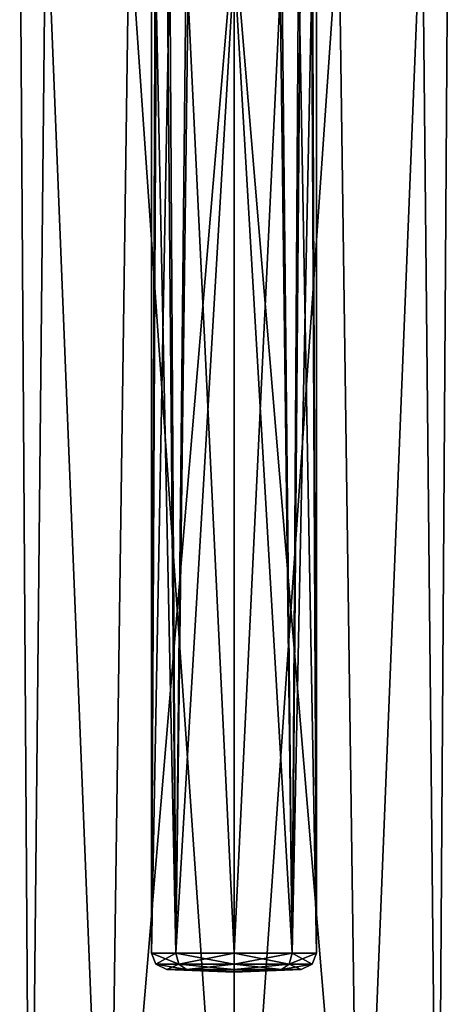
# Model space of a CAD drawing. Header units: millimetres. Extents: x -25 to 30, y -160 to 35.
# Tile 38 of 55: x -13 to 13, y -86 to -26. Entities that reach past the tile are written whole.
import ezdxf

# ---------------------------------------------------------------- set-up
doc = ezdxf.new("R2010")
doc.units = ezdxf.units.MM
doc.header["$LTSCALE"] = 81.481481
for name, color, linetype in [('1033', 7, 'CONTINUOUS'), ('1034', 7, 'CONTINUOUS'), ('6', 7, 'CONTINUOUS'), ('7', 7, 'CONTINUOUS'), ('919', 7, 'CONTINUOUS'), ('920', 7, 'CONTINUOUS'), ('921', 7, 'CONTINUOUS'), ('922', 7, 'CONTINUOUS')]:
    doc.layers.add(name, color=color, linetype=linetype)

msp = doc.modelspace()

# ---------------------------------------------------------------- linework, layer by layer
at = {"layer": '1033', "color": 7, "linetype": 'Continuous'}
for points in [[(-3.536, -82.854, 316.04), (-5, -82.854, 312.504), (-3.348, -83.532, 315.853), (-3.536, -82.854, 316.04)], [(-5, -82.854, 312.504), (-3.536, -82.854, 308.969), (-4.735, -83.531, 312.504), (-5, -82.854, 312.504)], [(-5, -82.854, 312.504), (-4.735, -83.531, 312.504), (-3.348, -83.532, 315.853), (-5, -82.854, 312.504)], [(-3.536, -82.854, 308.969), (-3.348, -83.531, 309.156), (-4.735, -83.531, 312.504), (-3.536, -82.854, 308.969)], [(-3.536, -82.854, 308.969), (0, -82.854, 307.504), (-3.348, -83.531, 309.156), (-3.536, -82.854, 308.969)], [(0, -82.854, 317.504), (-3.536, -82.854, 316.04), (0, -83.532, 317.24), (0, -82.854, 317.504)], [(-3.536, -82.854, 316.04), (-3.348, -83.532, 315.853), (0, -83.532, 317.24), (-3.536, -82.854, 316.04)], [(0, -82.854, 307.504), (0, -83.531, 307.769), (-3.348, -83.531, 309.156), (0, -82.854, 307.504)], [(-4.082, -83.851, 312.504), (-2.886, -83.851, 315.391), (-4.735, -83.531, 312.504), (-4.082, -83.851, 312.504)], [(-3.348, -83.531, 309.156), (-4.082, -83.851, 312.504), (-4.735, -83.531, 312.504), (-3.348, -83.531, 309.156)], [(-4.735, -83.531, 312.504), (-2.886, -83.851, 315.391), (-3.348, -83.532, 315.853), (-4.735, -83.531, 312.504)], [(-2.886, -83.85, 309.618), (-4.082, -83.851, 312.504), (-3.348, -83.531, 309.156), (-2.886, -83.85, 309.618)], [(0, -83.531, 307.769), (-2.886, -83.85, 309.618), (-3.348, -83.531, 309.156), (0, -83.531, 307.769)], [(-2.886, -83.851, 315.391), (0, -83.851, 316.586), (-3.348, -83.532, 315.853), (-2.886, -83.851, 315.391)], [(-3.348, -83.532, 315.853), (0, -83.851, 316.586), (0, -83.532, 317.24), (-3.348, -83.532, 315.853)], [(0, -83.85, 308.423), (-2.886, -83.85, 309.618), (0, -83.531, 307.769), (0, -83.85, 308.423)]]:
    msp.add_3dface(points, dxfattribs=at)
at = {"layer": '1034', "color": 7, "linetype": 'Continuous'}
for points in [[(0, -82.854, 307.504), (3.536, -82.854, 308.969), (0, -83.531, 307.769), (0, -82.854, 307.504)], [(0, -83.531, 307.769), (3.536, -82.854, 308.969), (3.348, -83.531, 309.156), (0, -83.531, 307.769)], [(3.536, -82.854, 316.04), (0, -82.854, 317.504), (3.348, -83.532, 315.853), (3.536, -82.854, 316.04)], [(0, -82.854, 317.504), (0, -83.532, 317.24), (3.348, -83.532, 315.853), (0, -82.854, 317.504)], [(3.536, -82.854, 308.969), (5, -82.854, 312.504), (3.348, -83.531, 309.156), (3.536, -82.854, 308.969)], [(5, -82.854, 312.504), (4.735, -83.531, 312.504), (3.348, -83.531, 309.156), (5, -82.854, 312.504)], [(3.536, -82.854, 316.04), (3.348, -83.532, 315.853), (4.735, -83.531, 312.504), (3.536, -82.854, 316.04)], [(5, -82.854, 312.504), (3.536, -82.854, 316.04), (4.735, -83.531, 312.504), (5, -82.854, 312.504)], [(2.886, -83.85, 309.618), (0, -83.85, 308.423), (3.348, -83.531, 309.156), (2.886, -83.85, 309.618)], [(0, -83.85, 308.423), (0, -83.531, 307.769), (3.348, -83.531, 309.156), (0, -83.85, 308.423)], [(0, -83.851, 316.586), (2.886, -83.851, 315.391), (0, -83.532, 317.24), (0, -83.851, 316.586)], [(0, -83.532, 317.24), (2.886, -83.851, 315.391), (3.348, -83.532, 315.853), (0, -83.532, 317.24)], [(4.082, -83.851, 312.504), (2.886, -83.85, 309.618), (4.735, -83.531, 312.504), (4.082, -83.851, 312.504)], [(4.735, -83.531, 312.504), (2.886, -83.85, 309.618), (3.348, -83.531, 309.156), (4.735, -83.531, 312.504)], [(2.886, -83.851, 315.391), (4.082, -83.851, 312.504), (3.348, -83.532, 315.853), (2.886, -83.851, 315.391)], [(3.348, -83.532, 315.853), (4.082, -83.851, 312.504), (4.735, -83.531, 312.504), (3.348, -83.532, 315.853)]]:
    msp.add_3dface(points, dxfattribs=at)
at = {"layer": '6', "linetype": 'Continuous'}
for points in [[(-11.418, -17.625, 281.714), (-13, -16.492, 275.5), (-12.364, -111.816, 279.517), (-11.418, -17.625, 281.714)], [(-13, -16.492, 275.5), (-11.418, -17.625, 269.286), (-12.364, -111.816, 271.483), (-13, -16.492, 275.5)], [(-12.364, -111.816, 279.517), (-13, -16.492, 275.5), (-12.364, -111.816, 271.483), (-12.364, -111.816, 279.517)], [(-7.641, -111.816, 286.017), (-11.418, -17.625, 281.714), (-12.364, -111.816, 279.517), (-7.641, -111.816, 286.017)], [(-12.364, -111.816, 271.483), (-11.418, -17.625, 269.286), (-7.641, -111.816, 264.983), (-12.364, -111.816, 271.483)], [(-6.36, -20.014, 286.838), (-11.418, -17.625, 281.714), (-7.641, -111.816, 286.017), (-6.36, -20.014, 286.838)], [(-11.418, -17.625, 269.286), (-6.36, -20.014, 264.162), (-7.641, -111.816, 264.983), (-11.418, -17.625, 269.286)], [(0, -111.816, 288.5), (-6.36, -20.014, 286.838), (-7.641, -111.816, 286.017), (0, -111.816, 288.5)], [(-6.36, -20.014, 264.162), (0, -21, 262.5), (-7.641, -111.816, 264.983), (-6.36, -20.014, 264.162)], [(0, -21, 288.5), (-6.36, -20.014, 286.838), (0, -111.816, 288.5), (0, -21, 288.5)], [(-7.641, -111.816, 264.983), (0, -21, 262.5), (0, -111.816, 262.5), (-7.641, -111.816, 264.983)]]:
    msp.add_3dface(points, dxfattribs=at)
at = {"layer": '7', "linetype": 'Continuous'}
for points in [[(11.418, -17.625, 269.286), (13, -16.492, 275.5), (12.364, -111.816, 271.483), (11.418, -17.625, 269.286)], [(13, -16.492, 275.5), (11.418, -17.625, 281.714), (12.364, -111.816, 279.517), (13, -16.492, 275.5)], [(12.364, -111.816, 271.483), (13, -16.492, 275.5), (12.364, -111.816, 279.517), (12.364, -111.816, 271.483)], [(6.36, -20.014, 264.162), (11.418, -17.625, 269.286), (7.641, -111.816, 264.983), (6.36, -20.014, 264.162)], [(11.418, -17.625, 281.714), (6.36, -20.014, 286.838), (7.641, -111.816, 286.017), (11.418, -17.625, 281.714)], [(7.641, -111.816, 264.983), (11.418, -17.625, 269.286), (12.364, -111.816, 271.483), (7.641, -111.816, 264.983)], [(12.364, -111.816, 279.517), (11.418, -17.625, 281.714), (7.641, -111.816, 286.017), (12.364, -111.816, 279.517)], [(6.36, -20.014, 286.838), (0, -21, 288.5), (7.641, -111.816, 286.017), (6.36, -20.014, 286.838)], [(0, -21, 262.5), (6.36, -20.014, 264.162), (0, -111.816, 262.5), (0, -21, 262.5)], [(0, -111.816, 262.5), (6.36, -20.014, 264.162), (7.641, -111.816, 264.983), (0, -111.816, 262.5)], [(0, -21, 288.5), (0, -111.816, 288.5), (7.641, -111.816, 286.017), (0, -21, 288.5)]]:
    msp.add_3dface(points, dxfattribs=at)
at = {"layer": '919', "color": 7, "linetype": 'Continuous'}
for points in [[(2.774, -22.418, 316.668), (3.536, -82.854, 316.04), (3.917, -22.097, 315.616), (2.774, -22.418, 316.668)], [(5, -82.854, 312.504), (3.536, -82.854, 308.969), (4.772, -21.823, 311.016), (5, -82.854, 312.504)], [(4.772, -21.823, 311.016), (3.536, -82.854, 308.969), (4.042, -22.129, 309.565), (4.772, -21.823, 311.016)], [(3.536, -82.854, 316.04), (5, -82.854, 312.504), (3.917, -22.097, 315.616), (3.536, -82.854, 316.04)], [(3.917, -22.097, 315.616), (5, -82.854, 312.504), (4.703, -21.812, 314.206), (3.917, -22.097, 315.616)], [(4.703, -21.812, 314.206), (5, -82.854, 312.504), (4.999, -21.703, 312.611), (4.703, -21.812, 314.206)], [(4.999, -21.703, 312.611), (5, -82.854, 312.504), (4.772, -21.823, 311.016), (4.999, -21.703, 312.611)], [(0, -22.742, 317.508), (3.536, -82.854, 316.04), (2.774, -22.418, 316.668), (0, -22.742, 317.508)], [(3.536, -82.854, 308.969), (0, -82.854, 307.504), (2.892, -22.491, 308.429), (3.536, -82.854, 308.969)], [(2.892, -22.491, 308.429), (0, -82.854, 307.504), (0, -22.863, 307.508), (2.892, -22.491, 308.429)], [(4.042, -22.129, 309.565), (3.536, -82.854, 308.969), (2.892, -22.491, 308.429), (4.042, -22.129, 309.565)], [(0, -82.854, 317.504), (3.536, -82.854, 316.04), (0, -22.742, 317.508), (0, -82.854, 317.504)]]:
    msp.add_3dface(points, dxfattribs=at)
at = {"layer": '920', "color": 7, "linetype": 'Continuous'}
for points in [[(0, -83.976, 310.462), (0, -83.85, 308.423), (2.886, -83.85, 309.618), (0, -83.976, 310.462)], [(0, -84.017, 312.504), (0, -83.976, 310.462), (2.886, -83.85, 309.618), (0, -84.017, 312.504)], [(4.082, -83.851, 312.504), (0, -84.017, 312.504), (2.886, -83.85, 309.618), (4.082, -83.851, 312.504)], [(0, -83.976, 314.547), (0, -84.017, 312.504), (0, -83.851, 316.586), (0, -83.976, 314.547)], [(0, -83.851, 316.586), (0, -84.017, 312.504), (2.886, -83.851, 315.391), (0, -83.851, 316.586)], [(2.886, -83.851, 315.391), (0, -84.017, 312.504), (4.082, -83.851, 312.504), (2.886, -83.851, 315.391)]]:
    msp.add_3dface(points, dxfattribs=at)
at = {"layer": '921', "color": 7, "linetype": 'Continuous'}
for points in [[(-4.696, -21.859, 310.79), (-5, -82.854, 312.504), (-4.999, -21.706, 312.391), (-4.696, -21.859, 310.79)], [(-4.999, -21.706, 312.391), (-5, -82.854, 312.504), (-4.775, -21.784, 313.991), (-4.999, -21.706, 312.391)], [(-5, -82.854, 312.504), (-3.536, -82.854, 316.04), (-4.775, -21.784, 313.991), (-5, -82.854, 312.504)], [(-3.901, -22.18, 309.38), (-5, -82.854, 312.504), (-4.696, -21.859, 310.79), (-3.901, -22.18, 309.38)], [(-4.775, -21.784, 313.991), (-3.536, -82.854, 316.04), (-4.048, -22.053, 315.443), (-4.775, -21.784, 313.991)], [(-4.048, -22.053, 315.443), (-3.536, -82.854, 316.04), (-2.899, -22.388, 316.582), (-4.048, -22.053, 315.443)], [(-3.536, -82.854, 308.969), (-5, -82.854, 312.504), (-3.901, -22.18, 309.38), (-3.536, -82.854, 308.969)], [(-2.755, -22.526, 308.336), (-3.536, -82.854, 308.969), (-3.901, -22.18, 309.38), (-2.755, -22.526, 308.336)], [(-3.536, -82.854, 316.04), (0, -82.854, 317.504), (-2.899, -22.388, 316.582), (-3.536, -82.854, 316.04)], [(0, -22.863, 307.508), (-3.536, -82.854, 308.969), (-2.755, -22.526, 308.336), (0, -22.863, 307.508)], [(0, -82.854, 317.504), (0, -22.742, 317.508), (-2.899, -22.388, 316.582), (0, -82.854, 317.504)], [(0, -22.863, 307.508), (0, -82.854, 307.504), (-3.536, -82.854, 308.969), (0, -22.863, 307.508)]]:
    msp.add_3dface(points, dxfattribs=at)
at = {"layer": '922', "color": 7, "linetype": 'Continuous'}
for points in [[(-2.886, -83.85, 309.618), (0, -84.017, 312.504), (-4.082, -83.851, 312.504), (-2.886, -83.85, 309.618)], [(-4.082, -83.851, 312.504), (0, -84.017, 312.504), (-2.886, -83.851, 315.391), (-4.082, -83.851, 312.504)], [(0, -83.85, 308.423), (0, -84.017, 312.504), (-2.886, -83.85, 309.618), (0, -83.85, 308.423)], [(0, -84.017, 312.504), (0, -83.976, 314.547), (-2.886, -83.851, 315.391), (0, -84.017, 312.504)], [(0, -83.976, 314.547), (0, -83.851, 316.586), (-2.886, -83.851, 315.391), (0, -83.976, 314.547)], [(0, -83.85, 308.423), (0, -83.976, 310.462), (0, -84.017, 312.504), (0, -83.85, 308.423)]]:
    msp.add_3dface(points, dxfattribs=at)

doc.saveas('drawing.dxf')
